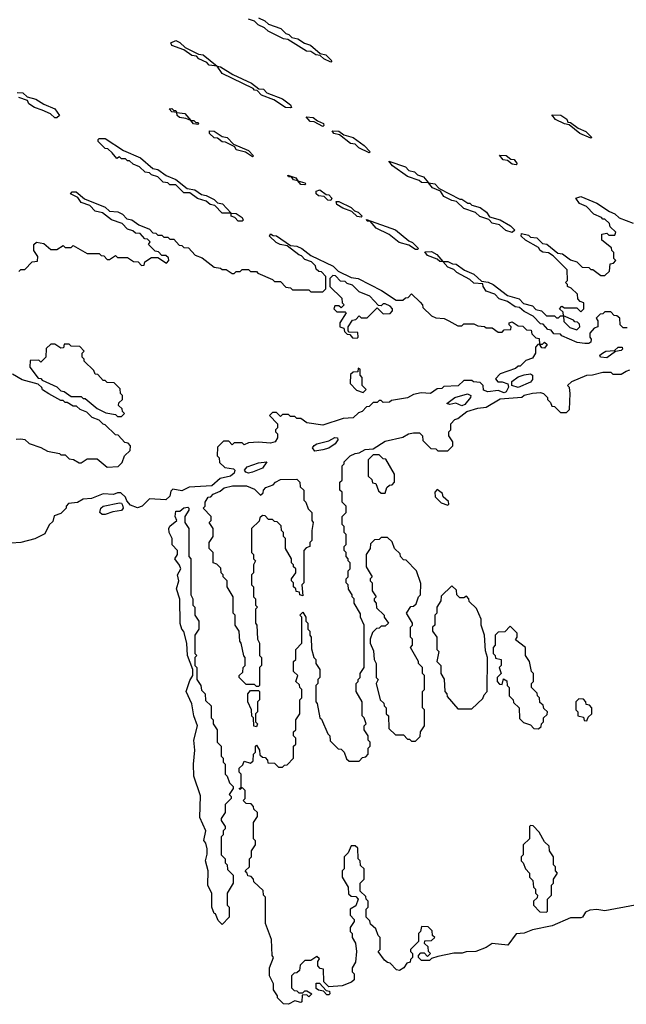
# Model space of a CAD drawing. Extents: x 2886962 to 3052311, y 540590 to 918621.
# Tile 44 of 164: x 2907620 to 2910631, y 779563 to 784450. Entities that reach past the tile are written whole.
import ezdxf

# ---------------------------------------------------------------- set-up
doc = ezdxf.new("R2010")
doc.units = 0

msp = doc.modelspace()

# ---------------------------------------------------------------- linework, layer by layer
at = {"layer": '0CON20XD'}
for points in [[(2908805, 784460), (2908837.5, 784445), (2908855, 784427.5), (2908915.8, 784405.8), (2908940.7, 784380.7), (2908956.1, 784376.1), (2908971.7, 784361.7), (2909000, 784355), (2909033, 784333), (2909063.6, 784323.6), (2909111.7, 784281.7), (2909140, 784275), (2909170, 784245), (2909165, 784240)], [(2909165, 784240), (2909130, 784255), (2909111.7, 784271.7), (2909090, 784275), (2909065, 784292.5), (2909044.1, 784294.1), (2908951.7, 784351.7), (2908930, 784355), (2908853.8, 784393.8), (2908835, 784410), (2908803.9, 784423.9), (2908785, 784442.5), (2908755, 784452.5)], [(2908965, 784012.5), (2908940, 784015), (2908881.7, 784051.7), (2908820, 784075), (2908798.3, 784098.3), (2908785, 784100), (2908778.3, 784108.3), (2908625, 784182.5), (2908600, 784220), (2908560, 784225), (2908548.3, 784238.3), (2908510, 784255), (2908498.3, 784268.3), (2908475, 784272.5), (2908435, 784300), (2908375, 784322.5), (2908370, 784335), (2908395, 784346.7), (2908415, 784337.5), (2908441.7, 784311.7), (2908508.3, 784278.3), (2908530, 784275), (2908600, 784220), (2908616.7, 784216.7), (2908677.5, 784177.5), (2908770, 784135), (2908807.5, 784107.5), (2908830, 784105), (2908847.5, 784087.5), (2908925, 784056.7), (2908965, 784027.5), (2908970, 784015), (2908965, 784012.5)], [(2907608.3, 784088.3), (2907635, 784086.7), (2907657.5, 784067.5), (2907700, 784055), (2907740, 784030), (2907795, 784007.5), (2907817.5, 783975), (2907805, 783963.3)], [(2907805, 783963.3), (2907795, 783963.3), (2907772.5, 783982.5), (2907731.7, 784001.7), (2907693.9, 784013.9), (2907665, 784032.5), (2907658.3, 784048.3), (2907615, 784063.3)], [(2908505, 783930), (2908483.3, 783933.3), (2908470, 783950), (2908445, 783960), (2908413.9, 783963.9), (2908402.5, 783975), (2908400, 783990), (2908375, 783992.5), (2908361.7, 784008.3), (2908375, 784010), (2908385, 784000), (2908395, 784000), (2908400, 783990), (2908440, 783985), (2908470, 783950), (2908485, 783950), (2908495, 783940), (2908505, 783940), (2908510, 783935), (2908505, 783930)], [(2910455, 783862.5), (2910400, 783885), (2910348.3, 783928.3), (2910323.6, 783933.6), (2910280, 783955), (2910261.7, 783978.3), (2910306.2, 783976.2), (2910336.4, 783956.4), (2910341.7, 783941.7), (2910355, 783940), (2910391.7, 783911.7), (2910430, 783895), (2910460, 783865), (2910455, 783862.5)], [(2909125, 783920), (2909082.5, 783942.5), (2909062.5, 783945), (2909041.7, 783968.3), (2909077.5, 783965), (2909097.5, 783947.5), (2909127.5, 783935), (2909130, 783925), (2909125, 783920)], [(2908775, 783770), (2908741.7, 783791.7), (2908693.9, 783803.9), (2908688.3, 783818.3), (2908641.7, 783841.7), (2908625, 783843.3), (2908601.7, 783861.7), (2908585, 783863.3), (2908562.5, 783885), (2908561.7, 783898.3), (2908585, 783897.5), (2908625, 783870), (2908650, 783865), (2908681.7, 783831.7), (2908755, 783800), (2908780, 783775), (2908775, 783770)], [(2909355, 783790), (2909303.9, 783813.9), (2909285, 783832.5), (2909262.5, 783835), (2909208.3, 783878.3), (2909180, 783885), (2909171.7, 783898.3), (2909205, 783896.7), (2909228.3, 783878.3), (2909276.1, 783866.1), (2909330, 783825), (2909360, 783795), (2909355, 783790)], [(2908725, 783450), (2908705, 783450), (2908688.3, 783468.3), (2908670, 783475), (2908670, 783490), (2908625, 783490), (2908588.3, 783528.3), (2908565, 783532.5), (2908545, 783550), (2908503.3, 783563.3), (2908465, 783590), (2908435, 783590), (2908395, 783630), (2908365, 783630), (2908355, 783640), (2908333, 783643), (2908305, 783670), (2908275, 783680), (2908265, 783690), (2908243, 783693), (2908215, 783720), (2908183, 783733), (2908165, 783750), (2908155, 783750), (2908145, 783760), (2908125, 783760), (2908115, 783770), (2908101.7, 783761.7), (2908079.3, 783789.3), (2908058.3, 783808.3), (2908045, 783810), (2908010, 783845), (2908010, 783855), (2908015, 783860), (2908045, 783860), (2908135, 783800), (2908220, 783765), (2908281.7, 783711.7), (2908305.9, 783705.9), (2908347.5, 783677.5), (2908395, 783657.5), (2908451.7, 783611.7), (2908490, 783605), (2908521.7, 783581.7), (2908545, 783577.5), (2908585, 783557.5), (2908601.7, 783541.7), (2908626.1, 783536.1), (2908670, 783490), (2908695, 783487.5), (2908725, 783467.5), (2908730, 783455), (2908725, 783450)], [(2910085, 783730), (2910065, 783732.5), (2910041.7, 783751.7), (2910020, 783755), (2910001.7, 783778.3), (2910035, 783776.7), (2910058.3, 783758.3), (2910075, 783756.7), (2910090, 783735), (2910085, 783730)], [(2910065, 783393.3), (2910033.9, 783403.9), (2910001.7, 783431.7), (2909965, 783440), (2909948.3, 783458.3), (2909903.9, 783473.9), (2909882.5, 783492.5), (2909825, 783512.5), (2909788.3, 783548.3), (2909765, 783552.5), (2909725, 783572.5), (2909708.3, 783598.3), (2909670, 783615), (2909650, 783640), (2909615, 783642.5), (2909602.5, 783652.5), (2909545, 783672.5), (2909470, 783725), (2909451.7, 783748.3), (2909535, 783720), (2909551.7, 783701.7), (2909580, 783695), (2909595, 783680), (2909625, 783670), (2909650, 783640), (2909680, 783635), (2909701.7, 783611.7), (2909805, 783560), (2909815, 783560), (2909845, 783540), (2909855, 783540), (2909865, 783530), (2909905, 783517.5), (2909937.5, 783495), (2909951.7, 783471.7), (2910005, 783457.5), (2910056.1, 783426.1), (2910077.5, 783405), (2910065, 783393.3)], [(2909035, 783630), (2909015, 783632.5), (2909000, 783650), (2908980, 783655), (2908970, 783670), (2908955, 783670), (2908951.7, 783678.3), (2908990, 783665), (2909000, 783650), (2909035, 783640), (2909040, 783635), (2909035, 783630)], [(2907615, 783200), (2907625, 783210), (2907645, 783210), (2907681.7, 783248.3), (2907708.3, 783251.7), (2907710, 783275), (2907690, 783305), (2907690, 783335), (2907703.6, 783346.4), (2907739.5, 783339.5), (2907775, 783310), (2907805, 783310), (2907835, 783330), (2907845, 783320), (2907875, 783320), (2907885, 783330), (2907955, 783290), (2908015, 783290), (2908025, 783280), (2908038.3, 783278.3), (2908055, 783260), (2908065, 783260), (2908095, 783280), (2908105, 783270), (2908155, 783270), (2908185, 783250), (2908208.3, 783248.3), (2908225, 783230), (2908238.3, 783231.7), (2908241.7, 783248.3), (2908275, 783270), (2908305, 783270), (2908348.3, 783241.7), (2908360, 783255), (2908358.3, 783268.3), (2908345, 783280), (2908325, 783280), (2908308.3, 783298.3), (2908291.7, 783301.7), (2908260, 783335), (2908268.3, 783348.3), (2908255, 783360), (2908241.7, 783361.7), (2908218.3, 783388.3), (2908195, 783390), (2908181.7, 783401.7), (2908155, 783410), (2908128.3, 783438.3), (2908076.2, 783456.2), (2908031.7, 783491.7), (2907995, 783500), (2907968.3, 783528.3), (2907925, 783542.5), (2907908.3, 783568.3), (2907872.5, 783585), (2907880, 783595), (2907900, 783595), (2907941.7, 783561.7), (2908045, 783520), (2908065, 783500), (2908106.7, 783496.7), (2908130, 783485), (2908151.7, 783461.7), (2908177, 783457), (2908211.7, 783431.7), (2908265, 783410), (2908281.7, 783391.7), (2908295, 783390), (2908305, 783380), (2908325, 783380), (2908335, 783370), (2908355, 783370), (2908365, 783360), (2908385, 783360), (2908411.7, 783331.7), (2908425, 783330), (2908435, 783320), (2908458.3, 783318.3), (2908491.7, 783281.7), (2908525, 783267.5), (2908585, 783222.5), (2908617, 783217), (2908625, 783210), (2908645, 783210), (2908675, 783190), (2908685, 783190), (2908695, 783200), (2908715, 783200), (2908725, 783210), (2908755, 783210), (2908765, 783200), (2908795, 783200), (2908801.7, 783191.7), (2908875, 783160), (2908885, 783150), (2908915, 783150), (2908941.7, 783121.7), (2908965, 783120), (2908975, 783110), (2909055, 783110), (2909065, 783100), (2909125, 783100), (2909140, 783115), (2909140, 783175), (2909118.3, 783198.3), (2909105, 783200), (2909091.7, 783211.7), (2909088.3, 783228.3), (2909068.3, 783248.3), (2909035, 783260), (2909018.3, 783278.3), (2909005, 783282.5), (2908948.3, 783328.3), (2908913.6, 783333.6), (2908893.6, 783343.6), (2908860, 783375), (2908865, 783387.5), (2908878.3, 783378.3), (2908895, 783376.7), (2908965, 783330), (2908995, 783326.7), (2909020, 783315), (2909065, 783280), (2909176, 783226), (2909201.7, 783201.7), (2909265, 783170), (2909300, 783165), (2909416.1, 783106.1), (2909488.3, 783058.3), (2909521.7, 783058.3), (2909535, 783070), (2909548.3, 783071.7), (2909565, 783090), (2909608.3, 783048.3), (2909620, 783035), (2909621.7, 783021.7), (2909665, 782980), (2909685, 782970), (2909727, 782967), (2909750, 782955), (2909795, 782930), (2909815, 782930), (2909825, 782940), (2909875, 782940), (2909895, 782930), (2909927, 782927), (2909935, 782920), (2909965, 782920), (2909995, 782900), (2910015, 782900), (2910025, 782910), (2910058.3, 782911.7), (2910060, 782925), (2910050, 782935), (2910050, 782945), (2910065, 782950), (2910095, 782930), (2910118.3, 782928.3), (2910135, 782910), (2910158.3, 782908.3), (2910161.7, 782891.7), (2910181.7, 782871.7), (2910198.3, 782868.3), (2910200, 782840), (2910215, 782840), (2910225, 782850), (2910238.3, 782838.3), (2910225, 782820), (2910211.7, 782821.7), (2910200, 782840), (2910191.7, 782838.3), (2910180, 782825), (2910180, 782795), (2910165, 782770), (2910131.7, 782758.3), (2910105, 782730), (2910095, 782730), (2910081.7, 782718.3), (2910005, 782692.5), (2909981.7, 782668.3), (2909993, 782653), (2910015, 782653.3), (2910043.3, 782643.3), (2910046.7, 782626.7), (2910035, 782602.5), (2910025, 782597.5), (2909995, 782610), (2909943.3, 782603.3), (2909921.7, 782611.7), (2909920, 782635), (2909905, 782650), (2909873, 782653), (2909865, 782660), (2909825, 782660), (2909797, 782633), (2909725, 782630), (2909715, 782620), (2909691.7, 782618.3), (2909660, 782595), (2909612.5, 782597.5), (2909575, 782590), (2909545, 782572.5), (2909465, 782560), (2909455, 782552.5), (2909425, 782550), (2909415, 782560), (2909405, 782560), (2909395, 782550), (2909375, 782550), (2909355, 782530), (2909341.7, 782528.3), (2909320, 782505), (2909301.7, 782498.3), (2909275, 782473.3), (2909225, 782470), (2909125, 782437.5), (2909045, 782450), (2909015, 782470), (2908995, 782470), (2908985, 782480), (2908965, 782480), (2908955, 782490), (2908925, 782490), (2908915, 782480), (2908895, 782500), (2908875, 782500), (2908860, 782485), (2908900, 782445), (2908900, 782425), (2908890, 782415), (2908890, 782405), (2908900, 782395), (2908900, 782375), (2908887.5, 782355), (2908865, 782348), (2908805, 782353.3), (2908755, 782350), (2908735, 782340), (2908725, 782350), (2908685, 782350), (2908675, 782340), (2908658.3, 782358.3)], [(2909165, 783552.5), (2909150, 783555), (2909131.7, 783571.7), (2909102.5, 783575), (2909092.5, 783585), (2909091.7, 783598.3), (2909110, 783605), (2909141.7, 783581.7), (2909155, 783580), (2909170, 783565), (2909165, 783552.5)], [(2909315, 783470), (2909295, 783473.3), (2909268.3, 783498.3), (2909223.9, 783513.9), (2909193.6, 783533.6), (2909191.7, 783548.3), (2909205, 783547.5), (2909265, 783517.5), (2909281.7, 783501.7), (2909300, 783495), (2909320, 783475), (2909315, 783470)], [(2910635, 782920), (2910615, 782920), (2910600, 782935), (2910598.3, 782968.3), (2910585, 782980), (2910571.7, 782981.7), (2910555, 783000), (2910525, 783000), (2910515, 782990), (2910501.7, 782988.3), (2910481.7, 782968.3), (2910490, 782955), (2910490, 782925), (2910471.7, 782918.3), (2910450, 782895), (2910450, 782875), (2910457.5, 782865), (2910455, 782850), (2910445, 782843.3), (2910425, 782843.3), (2910387.5, 782847.5), (2910311.7, 782881.7), (2910305, 782890), (2910271.7, 782891.7), (2910258.3, 782908.3), (2910241.7, 782911.7), (2910218.3, 782938.3), (2910205, 782940), (2910168.3, 782978.3), (2910125, 783002.5), (2910101.7, 783021.7), (2910080, 783025), (2910041.7, 783051.7), (2910000, 783065), (2909978.3, 783088.3), (2909935, 783102.5), (2909920, 783125), (2909918.3, 783138.3), (2909875, 783142.5), (2909855, 783160), (2909790, 783195), (2909775, 783210), (2909745, 783222.5), (2909720, 783250), (2909705, 783250), (2909691.7, 783261.7), (2909645, 783280), (2909631.7, 783298.3), (2909665, 783300), (2909690, 783285), (2909720, 783250), (2909745, 783250), (2909768.3, 783238.3), (2909787, 783237), (2909827.5, 783207.5), (2909875, 783187.5), (2909911.7, 783151.7), (2909945, 783147.5), (2909970, 783135), (2910041.7, 783081.7), (2910100, 783065), (2910121.7, 783041.7), (2910165, 783030), (2910181.7, 783011.7), (2910210, 783005), (2910235, 782980), (2910275, 782980), (2910285, 782970), (2910295, 782970), (2910305, 782980), (2910320, 782980), (2910318.3, 782998.3), (2910300, 783015), (2910311.7, 783028.3), (2910325, 783020), (2910385, 783020), (2910405, 783000), (2910420, 783015), (2910420, 783045), (2910401.7, 783051.7), (2910390, 783065), (2910388.3, 783088.3), (2910358.3, 783118.3), (2910340, 783125), (2910340, 783135), (2910330, 783145), (2910340, 783155), (2910338.3, 783208.3), (2910268.3, 783278.3), (2910245, 783292.5), (2910216.4, 783296.4), (2910204, 783304), (2910195, 783320), (2910130, 783355), (2910110, 783375), (2910111.7, 783388.3), (2910145, 783380), (2910155, 783370), (2910187, 783367), (2910215, 783340), (2910236.1, 783336.1), (2910291.7, 783291.7), (2910315, 783287.5), (2910355, 783257.5), (2910385, 783247.5), (2910411.7, 783221.7), (2910445, 783220), (2910455, 783210), (2910465, 783210), (2910505, 783180), (2910525, 783180), (2910548.3, 783201.7), (2910551.7, 783238.3), (2910568.3, 783241.7), (2910580, 783255), (2910570, 783265), (2910570, 783295), (2910560, 783305), (2910558.3, 783318.3), (2910510, 783355), (2910510, 783385), (2910535, 783390), (2910545, 783380), (2910575, 783380), (2910580, 783395), (2910551.7, 783421.7), (2910548.3, 783438.3), (2910525, 783460), (2910515, 783460), (2910508.3, 783468.3), (2910470, 783485), (2910433, 783523), (2910398.3, 783538.3), (2910380, 783565), (2910405, 783572.5), (2910485, 783540), (2910547.5, 783497.5), (2910575, 783486.7), (2910596.4, 783466.4), (2910665, 783440)], [(2909595, 783310), (2909585, 783310), (2909551.7, 783331.7), (2909503.9, 783343.9), (2909453.6, 783383.6), (2909390, 783415), (2909360, 783450), (2909345, 783450), (2909341.7, 783458.3), (2909485, 783406.7), (2909551.7, 783351.7), (2909570, 783345), (2909600, 783315), (2909595, 783310)], [(2909295, 782870), (2909300, 782875), (2909298.3, 782898.3), (2909255, 782900), (2909250, 782905), (2909250, 782925), (2909271.7, 782958.3), (2909288.3, 782961.7), (2909305, 782980), (2909315, 782970), (2909345, 782970), (2909395, 783020), (2909425, 782990), (2909458.3, 782991.7), (2909470, 783005), (2909470, 783015), (2909458.3, 783028.3), (2909435, 783040), (2909425, 783040), (2909415, 783030), (2909401.7, 783031.7), (2909358.3, 783078.3), (2909305, 783100), (2909271.7, 783131.7), (2909245, 783140), (2909235, 783150), (2909211.7, 783151.7), (2909188.3, 783178.3), (2909175, 783180), (2909160, 783165), (2909160, 783125), (2909218.3, 783068.3), (2909220, 783045), (2909230, 783035), (2909215, 783020), (2909205, 783030), (2909185, 783030), (2909180, 783015), (2909195, 783000), (2909235, 783000), (2909240, 782995), (2909210, 782945), (2909210, 782925), (2909228.3, 782918.3), (2909231.7, 782901.7), (2909245, 782890), (2909258.3, 782888.3), (2909271.7, 782871.7), (2909295, 782870)], [(2910385, 782910), (2910400, 782925), (2910398.3, 782938.3), (2910388.3, 782948.3), (2910375, 782950), (2910368.3, 782958.3), (2910320, 782980), (2910321.7, 782951.7), (2910351.7, 782921.7), (2910385, 782910)], [(2908125, 782480), (2908140, 782495), (2908130, 782505), (2908128.3, 782518.3), (2908110, 782535), (2908111.7, 782548.3), (2908130, 782565), (2908130, 782585), (2908120, 782595), (2908118.3, 782618.3), (2908088.3, 782648.3), (2908055, 782650), (2908045, 782660), (2908035, 782660), (2908008.3, 782688.3), (2907995, 782690), (2907988.3, 782708.3), (2907940, 782755), (2907940, 782765), (2907930, 782775), (2907930, 782795), (2907940, 782805), (2907918.3, 782828.3), (2907875, 782830), (2907865, 782840), (2907840, 782840), (2907838.3, 782821.7), (2907825, 782820), (2907795, 782840), (2907775, 782840), (2907751.7, 782818.3), (2907750, 782775), (2907725, 782750), (2907715, 782760), (2907671.7, 782758.3), (2907670, 782725), (2907711.7, 782671.7), (2907725, 782670), (2907731.7, 782661.7), (2907805, 782627.5), (2907825, 782607.5), (2907840, 782605), (2907875, 782580), (2907925, 782580), (2907935, 782570), (2907945, 782570), (2908005, 782520), (2908048.3, 782498.3), (2908095, 782490), (2908105, 782480), (2908125, 782480)], [(2910535, 782772), (2910502.5, 782775), (2910500, 782785), (2910512.5, 782795), (2910530, 782805), (2910572.5, 782807.5), (2910590, 782825), (2910610, 782825), (2910612.5, 782815), (2910605, 782807.5), (2910577.5, 782802.5), (2910535, 782772)], [(2908955, 779563.3), (2908930, 779565), (2908900, 779595), (2908900, 779605), (2908880, 779635), (2908880, 779665), (2908860, 779705), (2908860, 779745), (2908880, 779795), (2908872.5, 779805), (2908870, 779885), (2908840, 779965), (2908840, 780095), (2908830, 780105), (2908828.3, 780128.3), (2908781.7, 780171.7), (2908780, 780185), (2908768.3, 780198.3), (2908751.7, 780201.7), (2908750, 780215), (2908740, 780225), (2908760, 780245), (2908760, 780285), (2908770, 780295), (2908770, 780325), (2908790, 780355), (2908790, 780375), (2908780, 780385), (2908780, 780465), (2908800, 780495), (2908800, 780515), (2908781.7, 780531.7), (2908780, 780545), (2908768.3, 780558.3), (2908745, 780560), (2908730, 780575), (2908740, 780585), (2908740, 780625), (2908725, 780640), (2908715, 780630), (2908710, 780635), (2908720, 780640), (2908720, 780705), (2908710, 780715), (2908710, 780735), (2908728.3, 780751.7), (2908735, 780770), (2908765, 780760), (2908778.3, 780771.7), (2908780, 780805), (2908790, 780815), (2908790, 780845), (2908795, 780850), (2908810, 780825), (2908811.7, 780801.7), (2908825, 780790), (2908838.3, 780788.3), (2908850, 780775), (2908851.7, 780761.7), (2908885, 780760), (2908905, 780740), (2908925, 780740), (2908935, 780750), (2908948.3, 780751.7), (2908980, 780785), (2908980, 780845), (2908990, 780855), (2908990, 780885), (2908980, 780895), (2908980, 780915), (2908990, 780925), (2908990, 780975), (2909010, 781005), (2909010, 781075), (2909020, 781085), (2909020, 781125), (2909010, 781135), (2909008.3, 781148.3), (2908990, 781165), (2909000, 781195), (2908980, 781215), (2908980, 781265), (2908990, 781275), (2908990, 781325), (2909020, 781355), (2909020, 781485), (2909010, 781495), (2909025, 781510), (2909040, 781485), (2909040, 781465), (2909050, 781455), (2909050, 781425), (2909060, 781415), (2909060, 781395), (2909067.5, 781385), (2909068.3, 781328.3), (2909080, 781285), (2909090, 781275), (2909090, 781255), (2909110, 781225), (2909110, 781185), (2909100, 781175), (2909100, 781155), (2909090, 781145), (2909090, 781065), (2909097, 781057), (2909110, 780985), (2909118.3, 780978.3), (2909150, 780905), (2909160, 780895), (2909161.7, 780871.7), (2909201.7, 780831.7), (2909215, 780830), (2909230, 780815), (2909241.7, 780781.7), (2909255, 780770), (2909305, 780770), (2909321.7, 780788.3), (2909338.3, 780791.7), (2909350, 780805), (2909350, 780835), (2909360, 780845), (2909360, 780865), (2909350, 780875), (2909350, 780895), (2909330, 780925), (2909330, 780945), (2909340, 780955), (2909330, 780985), (2909320, 780995), (2909320, 781065), (2909290, 781115), (2909290, 781155), (2909300, 781165), (2909300, 781175), (2909310, 781185), (2909310, 781205), (2909330, 781235), (2909330, 781445), (2909312.5, 781485), (2909311.7, 781501.7), (2909280, 781555), (2909280, 781575), (2909270, 781585), (2909270, 781595), (2909253, 781623), (2909250, 781645), (2909240, 781655), (2909240, 781675), (2909250, 781685), (2909250, 781715), (2909260, 781725), (2909260, 781755), (2909250, 781765), (2909250, 781775), (2909240, 781785), (2909240, 781805), (2909230, 781815), (2909230, 781835), (2909240, 781845), (2909240, 781895), (2909230, 781905), (2909230, 781935), (2909220, 781945), (2909220, 781985), (2909240, 782005), (2909240, 782035), (2909220, 782055), (2909220, 782105), (2909210, 782115), (2909210, 782155), (2909220, 782165), (2909220, 782235), (2909230, 782245), (2909230, 782255), (2909260, 782285), (2909285, 782297.5), (2909305, 782300), (2909335, 782317.5), (2909375, 782320), (2909435, 782357.5), (2909522.5, 782377.5), (2909550, 782395), (2909575, 782400), (2909605, 782400), (2909620, 782385), (2909621.7, 782361.7), (2909661.7, 782321.7), (2909685, 782320), (2909695, 782310), (2909745, 782310), (2909770, 782335), (2909770, 782355), (2909750, 782385), (2909750, 782405), (2909760, 782415), (2909760, 782445), (2909780, 782465), (2909795, 782470), (2909840, 782505), (2909895, 782522.5), (2909935, 782527.5), (2910005, 782567.5), (2910113, 782577), (2910125, 782586.2), (2910165, 782596.2), (2910205, 782600), (2910220, 782595), (2910240, 782575), (2910240, 782565), (2910255, 782550), (2910261.7, 782531.7), (2910275, 782530), (2910305, 782500), (2910335, 782500), (2910350, 782515), (2910352.5, 782595), (2910350, 782625), (2910340, 782635), (2910360, 782655), (2910435, 782686.2), (2910463, 782687), (2910515, 782700), (2910555, 782700), (2910565, 782690), (2910605, 782690), (2910630, 782705), (2910648.3, 782711.7)], [(2909325, 782600), (2909340, 782615), (2909320, 782635), (2909320, 782675), (2909310, 782685), (2909310, 782715), (2909300, 782720), (2909298.3, 782701.7), (2909275, 782700), (2909261.7, 782688.3), (2909260, 782645), (2909291.7, 782611.7), (2909325, 782600)], [(2907601.7, 782368.3), (2907625, 782370), (2907645, 782366.7), (2907666.4, 782346.4), (2907725, 782326.7), (2907758.3, 782308.3), (2907817, 782297), (2907825, 782290), (2907845, 782290), (2907865, 782270), (2907887, 782267), (2907915, 782250), (2907925, 782250), (2907955, 782270), (2908005, 782270), (2908055, 782230), (2908108.3, 782231.7), (2908128.3, 782251.7), (2908140, 782285), (2908168.3, 782311.7), (2908170, 782335), (2908158.3, 782348.3), (2908141.7, 782351.7), (2908108.3, 782388.3), (2908095, 782390), (2908045, 782440), (2908035, 782442.5), (2908015, 782462.5), (2907980, 782475), (2907952.5, 782502.5), (2907920, 782515), (2907901.7, 782531.7), (2907885, 782532.5), (2907855, 782550), (2907845, 782550), (2907835, 782560), (2907825, 782560), (2907765, 782592.5), (2907733.6, 782613.6), (2907730, 782625), (2907711.7, 782641.7), (2907633, 782663), (2907585, 782690)], [(2910095, 782624.2), (2910062.5, 782635), (2910062.5, 782655), (2910095, 782676.7), (2910125, 782686.7), (2910155, 782692.5), (2910166, 782686), (2910165.8, 782665), (2910155, 782651.2), (2910095, 782624.2)], [(2909815, 782534), (2909785, 782546.7), (2909755, 782540), (2909740, 782545), (2909780, 782575), (2909843, 782593), (2909860, 782585), (2909857.5, 782575), (2909830, 782540), (2909815, 782534)], [(2908658.3, 782358.3), (2908631.7, 782358.3), (2908601.7, 782328.3), (2908600, 782285), (2908610, 782275), (2908611.7, 782251.7), (2908638.3, 782228.3), (2908680.7, 782220.7), (2908687.5, 782215), (2908685, 782200), (2908665.9, 782184.1), (2908615, 782172.5), (2908573.6, 782136.4), (2908460.6, 782129.4), (2908425, 782111.2), (2908380, 782120), (2908370, 782110), (2908365.6, 782085), (2908345, 782066.7), (2908265, 782071.4), (2908227.5, 782035), (2908205, 782027.7), (2908170.4, 782040.4), (2908151.7, 782061.7), (2908145, 782080), (2908121.7, 782101.7), (2908105, 782102.5), (2908085, 782093.3), (2908035, 782097.5), (2907977, 782073), (2907935, 782070), (2907907, 782053), (2907861.7, 782048.3), (2907850, 782035), (2907850, 782025), (2907825, 782000), (2907791.7, 781988.3), (2907785, 781960), (2907766.7, 781943.3), (2907745, 781898.8), (2907695, 781873.6), (2907625, 781855.8), (2907577.3, 781852.7)], [(2909085, 782309.2), (2909074.3, 782324.3), (2909082.6, 782337.4), (2909095, 782345.6), (2909155, 782360), (2909185, 782375.8), (2909197.5, 782375), (2909200, 782365), (2909186.7, 782345), (2909155, 782323.1), (2909125, 782314.5), (2909085, 782309.2)], [(2909435, 782100), (2909441.7, 782128.3), (2909455, 782140), (2909468.3, 782141.7), (2909480, 782155), (2909480, 782195), (2909438.3, 782268.3), (2909425, 782270), (2909405, 782290), (2909375, 782290), (2909350, 782265), (2909350, 782185), (2909368.3, 782168.3), (2909371.7, 782151.7), (2909388.3, 782148.3), (2909401.7, 782111.7), (2909415, 782100), (2909435, 782100)], [(2908755, 782200), (2908743.3, 782205), (2908736.2, 782215), (2908749.7, 782230.3), (2908805, 782250.6), (2908847.5, 782255), (2908825.4, 782224.6), (2908775, 782204.4), (2908755, 782200)], [(2908805, 781140), (2908795, 781140), (2908785, 781150), (2908745, 781150), (2908710, 781185), (2908710, 781195), (2908728.3, 781211.7), (2908730, 781235), (2908740, 781245), (2908740, 781285), (2908733, 781293), (2908720, 781355), (2908712.5, 781365), (2908710, 781415), (2908690, 781445), (2908690, 781495), (2908680, 781505), (2908680, 781585), (2908650, 781635), (2908650, 781665), (2908630, 781685), (2908630, 781695), (2908620, 781705), (2908618.3, 781728.3), (2908598.3, 781748.3), (2908580, 781755), (2908580, 781805), (2908560, 781825), (2908560, 781855), (2908580, 781885), (2908580, 781925), (2908560, 781955), (2908570, 781965), (2908570, 781985), (2908530, 782025), (2908540, 782035), (2908540, 782055), (2908555, 782080), (2908568.3, 782081.7), (2908580, 782095), (2908615, 782110), (2908635, 782126.7), (2908676.4, 782136.4), (2908746.1, 782136.1), (2908785, 782120), (2908815, 782090), (2908828.3, 782101.7), (2908830, 782115), (2908841.7, 782128.3), (2908878.3, 782141.7), (2908890, 782155), (2908915, 782167.5), (2908995, 782170), (2909010, 782155), (2909011.7, 782131.7), (2909030, 782115), (2909030, 782065), (2909040, 782055), (2909051.7, 782021.7), (2909070, 782005), (2909070, 781965), (2909077.5, 781955), (2909070, 781915), (2909070, 781865), (2909060, 781855), (2909060, 781835), (2909041.7, 781828.3), (2909030, 781815), (2909030, 781655), (2909020, 781645), (2909025, 781590), (2909010, 781595), (2909008.3, 781608.3), (2908991.7, 781611.7), (2908990, 781625), (2908980, 781635), (2908980, 781655), (2908970, 781665), (2908970, 781675), (2908990, 781705), (2908990, 781725), (2908980, 781735), (2908980, 781745), (2908970, 781755), (2908970, 781775), (2908940, 781825), (2908940, 781875), (2908930, 781885), (2908930, 781905), (2908920, 781915), (2908918.3, 781938.3), (2908898.3, 781958.3), (2908885, 781960), (2908875, 781970), (2908855, 781970), (2908838.3, 781988.3), (2908825, 781990), (2908811.7, 781978.3), (2908808.3, 781961.7), (2908770, 781925), (2908770, 781805), (2908780, 781795), (2908780, 781775), (2908790, 781765), (2908780, 781745), (2908780, 781705), (2908770, 781695), (2908770, 781645), (2908780, 781635), (2908780, 781585), (2908790, 781575), (2908790, 781545), (2908800, 781535), (2908790, 781525), (2908790, 781455), (2908797.5, 781445), (2908800, 781375), (2908810, 781355), (2908810, 781295), (2908820, 781285), (2908820, 781245), (2908810, 781235), (2908810, 781145), (2908805, 781140)], [(2909745, 782040), (2909750, 782045), (2909748.3, 782058.3), (2909721.7, 782081.7), (2909718.3, 782098.3), (2909691.7, 782118.3), (2909680, 782105), (2909681.7, 782081.7), (2909711.7, 782051.7), (2909745, 782040)], [(2908045, 781994.4), (2908030, 781995), (2908017.5, 782005), (2908022.5, 782025), (2908034.1, 782035.9), (2908115, 782052.5), (2908125, 782050), (2908130.7, 782040.7), (2908133.8, 782025), (2908126.1, 782013.9), (2908081.7, 782008.3), (2908045, 781994.4)], [(2908625, 779960), (2908605, 779980), (2908591.7, 780011.7), (2908585, 780013.3), (2908574.1, 780045.9), (2908574, 780114), (2908554.3, 780155), (2908556.2, 780225), (2908542, 780275), (2908550.7, 780309.3), (2908550, 780335), (2908543.3, 780363.3), (2908533.6, 780376.4), (2908543.3, 780425), (2908515, 780490), (2908517.7, 780597.7), (2908484.3, 780695), (2908482, 780755), (2908490, 780825), (2908483.9, 780873.9), (2908503.3, 780945), (2908484.2, 780995), (2908473.8, 781053.8), (2908446.7, 781115), (2908465, 781170), (2908480, 781195), (2908480, 781225), (2908452.5, 781295), (2908450, 781355), (2908434.2, 781414.2), (2908424.4, 781425), (2908416.4, 781453.6), (2908414.3, 781574.3), (2908399.2, 781625), (2908410, 781665), (2908403.8, 781695), (2908420, 781725), (2908413.6, 781743.6), (2908390, 781775), (2908404.1, 781795.9), (2908404, 781815), (2908376.7, 781843.3), (2908377.5, 781875), (2908361.4, 781905), (2908360, 781925), (2908365, 781936.2), (2908400, 781965), (2908392.5, 781985), (2908395, 782010), (2908415, 782010), (2908435, 782027.5), (2908455, 782030), (2908460, 782025), (2908460, 782015), (2908440, 781985), (2908440, 781955), (2908460, 781925), (2908460, 781785), (2908470, 781775), (2908470, 781595), (2908480, 781575), (2908480, 781545), (2908490, 781535), (2908490, 781495), (2908510, 781465), (2908510, 781425), (2908490, 781395), (2908490, 781305), (2908500, 781295), (2908490, 781285), (2908490, 781245), (2908500, 781235), (2908500, 781175), (2908520, 781145), (2908521.7, 781121.7), (2908540, 781105), (2908541.7, 781071.7), (2908570, 781045), (2908570, 780985), (2908580, 780975), (2908580, 780955), (2908600, 780925), (2908600, 780865), (2908620, 780845), (2908620, 780795), (2908630, 780785), (2908630, 780765), (2908640, 780755), (2908640, 780705), (2908650, 780695), (2908661.7, 780661.7), (2908680, 780645), (2908680, 780635), (2908660, 780605), (2908670, 780595), (2908670, 780585), (2908640, 780555), (2908640, 780515), (2908620, 780485), (2908620, 780475), (2908640, 780445), (2908640, 780435), (2908630, 780425), (2908630, 780405), (2908620, 780395), (2908620, 780305), (2908640, 780285), (2908640, 780265), (2908650, 780255), (2908651.7, 780231.7), (2908680, 780205), (2908680, 780165), (2908650, 780115), (2908650, 780055), (2908660, 780045), (2908660, 779995), (2908625, 779960)], [(2909585, 780870), (2909608.3, 780891.7), (2909610, 780915), (2909630, 780945), (2909630, 781025), (2909620, 781035), (2909620, 781115), (2909630, 781125), (2909630, 781195), (2909620, 781205), (2909620, 781235), (2909600, 781255), (2909600, 781265), (2909560, 781335), (2909570, 781345), (2909570, 781375), (2909560, 781385), (2909560, 781435), (2909570, 781445), (2909570, 781455), (2909540, 781505), (2909561.7, 781538.3), (2909575, 781540), (2909588.3, 781551.7), (2909600, 781585), (2909610, 781595), (2909611.7, 781651.7), (2909590, 781715), (2909538.3, 781768.3), (2909525, 781770), (2909510, 781785), (2909508.3, 781798.3), (2909480, 781825), (2909468.3, 781858.3), (2909445, 781880), (2909415, 781880), (2909405, 781870), (2909381.7, 781868.3), (2909361.7, 781848.3), (2909360, 781825), (2909340, 781795), (2909340, 781735), (2909370, 781685), (2909360, 781675), (2909360, 781665), (2909370, 781655), (2909370, 781615), (2909390, 781585), (2909380, 781575), (2909380, 781565), (2909390, 781555), (2909391.7, 781531.7), (2909430, 781495), (2909430, 781485), (2909450, 781455), (2909435, 781440), (2909415, 781440), (2909405, 781430), (2909391.7, 781428.3), (2909371.7, 781408.3), (2909360, 781375), (2909360, 781355), (2909377, 781317), (2909380, 781275), (2909390, 781255), (2909390, 781185), (2909400, 781175), (2909390, 781155), (2909410, 781075), (2909428.3, 781058.3), (2909430, 781045), (2909440, 781035), (2909440, 781005), (2909450, 780995), (2909451.7, 780931.7), (2909485, 780900), (2909525, 780900), (2909545, 780880), (2909555, 780880), (2909565, 780870), (2909585, 780870)], [(2909865, 781030), (2909918.3, 781081.7), (2909925, 781100), (2909940, 781115), (2909942.5, 781285), (2909933, 781317), (2909927.5, 781395), (2909910, 781445), (2909910, 781475), (2909888.3, 781528.3), (2909851.7, 781561.7), (2909850, 781575), (2909838.3, 781588.3), (2909825, 781580), (2909805, 781580), (2909790, 781595), (2909788.3, 781618.3), (2909765, 781640), (2909711.7, 781588.3), (2909710, 781565), (2909690, 781535), (2909690, 781505), (2909680, 781495), (2909680, 781445), (2909670, 781435), (2909670, 781415), (2909690, 781385), (2909690, 781325), (2909700, 781315), (2909690, 781265), (2909710, 781245), (2909710, 781205), (2909727, 781177), (2909730, 781115), (2909740, 781105), (2909741.7, 781091.7), (2909795, 781030), (2909865, 781030)], [(2910195, 780930), (2910208.3, 780941.7), (2910210, 780955), (2910220, 780965), (2910220, 780985), (2910238.3, 781001.7), (2910240, 781015), (2910221.7, 781031.7), (2910218.3, 781048.3), (2910201.7, 781061.7), (2910200, 781085), (2910190, 781095), (2910188.3, 781108.3), (2910160, 781135), (2910160, 781155), (2910170, 781165), (2910170, 781205), (2910160, 781215), (2910150, 781265), (2910130, 781295), (2910130, 781335), (2910081.7, 781371.7), (2910090, 781385), (2910090, 781405), (2910055, 781440), (2910028.3, 781411.7), (2909995, 781410), (2909980, 781395), (2909980, 781345), (2909970, 781335), (2909970, 781305), (2909980, 781295), (2909981.7, 781281.7), (2910010, 781275), (2910010, 781245), (2910000, 781235), (2910010, 781205), (2909990, 781185), (2909990, 781165), (2910001.7, 781151.7), (2910015, 781150), (2910021.7, 781178.3), (2910038.3, 781168.3), (2910040, 781145), (2910050, 781135), (2910050, 781095), (2910070, 781075), (2910071.7, 781061.7), (2910100, 781035), (2910101.7, 780981.7), (2910121.7, 780961.7), (2910155, 780950), (2910171.7, 780931.7), (2910195, 780930)], [(2908795, 780940), (2908783, 780943), (2908780, 780985), (2908773, 780993), (2908770, 781025), (2908752.5, 781065), (2908752.5, 781105), (2908765, 781120), (2908805, 781120), (2908810, 781115), (2908810, 781075), (2908800, 781065), (2908800, 781015), (2908790, 781005), (2908790, 780965), (2908800, 780955), (2908795, 780940)], [(2910435, 780970), (2910441.7, 780988.3), (2910460, 781005), (2910460, 781035), (2910448.3, 781048.3), (2910431.7, 781051.7), (2910430, 781065), (2910418.3, 781078.3), (2910395, 781080), (2910380, 781065), (2910380, 781025), (2910390, 781015), (2910390, 780995), (2910418.3, 780988.3), (2910421.7, 780971.7), (2910435, 780970)], [(2910235, 780020), (2910240, 780025), (2910240, 780085), (2910260, 780105), (2910260, 780155), (2910270, 780165), (2910270, 780185), (2910290, 780215), (2910280, 780225), (2910280, 780245), (2910270, 780255), (2910270, 780295), (2910250, 780325), (2910248.3, 780348.3), (2910225, 780370), (2910198.3, 780418.3), (2910168.3, 780448.3), (2910155, 780450), (2910150, 780445), (2910150, 780385), (2910120, 780355), (2910120, 780305), (2910110, 780295), (2910110, 780275), (2910120, 780265), (2910130, 780235), (2910150, 780215), (2910150, 780195), (2910167, 780177), (2910170, 780145), (2910180, 780135), (2910180, 780115), (2910190, 780105), (2910188.3, 780091.7), (2910170, 780075), (2910170, 780055), (2910201.7, 780021.7), (2910235, 780020)], [(2910675, 780055.6), (2910525, 780026.7), (2910484.4, 780034.4), (2910449.4, 780030.6), (2910429.4, 780020.6), (2910413.9, 779996.1), (2910405, 779992), (2910355, 779992), (2910263.6, 779953.6), (2910165, 779933.3), (2910125, 779916.2), (2910085, 779912.5), (2910043.4, 779856.6), (2909965, 779864.4), (2909935, 779844.5), (2909885, 779826.2), (2909835.6, 779824.4), (2909817, 779817), (2909775, 779817.5), (2909695, 779800), (2909665, 779790), (2909655, 779780), (2909615, 779780), (2909600, 779795), (2909600, 779805), (2909611.7, 779818.3), (2909628.3, 779818.3), (2909645, 779800), (2909660, 779815), (2909650, 779825), (2909648.3, 779848.3), (2909630, 779865), (2909631.7, 779878.3), (2909665, 779880), (2909680, 779895), (2909670, 779905), (2909668.3, 779928.3), (2909648.3, 779948.3), (2909615, 779950), (2909610, 779925), (2909600, 779915), (2909600, 779875), (2909560, 779835), (2909560, 779825), (2909570, 779815), (2909570, 779795), (2909560, 779785), (2909558.3, 779771.7), (2909541.7, 779768.3), (2909527.5, 779745), (2909505, 779731.2), (2909490, 779735), (2909458.3, 779768.3), (2909445, 779770), (2909431.7, 779781.7), (2909400, 779825), (2909410, 779835), (2909410, 779895), (2909400, 779905), (2909388.3, 779938.3), (2909361.7, 779961.7), (2909358.3, 779978.3), (2909340, 779995), (2909340, 780035), (2909350, 780045), (2909350, 780075), (2909340, 780085), (2909338.3, 780098.3), (2909310, 780125), (2909310, 780165), (2909330, 780185), (2909330, 780235), (2909311.7, 780251.7), (2909310, 780275), (2909300, 780285), (2909298.3, 780338.3), (2909285, 780350), (2909265, 780350), (2909250, 780315), (2909230, 780295), (2909230, 780235), (2909220, 780225), (2909220, 780195), (2909250, 780145), (2909251.7, 780111.7), (2909265, 780100), (2909288.3, 780098.3), (2909300, 780085), (2909288.3, 780051.7), (2909260, 780035), (2909260, 780005), (2909280, 779985), (2909280, 779975), (2909260, 779945), (2909260, 779925), (2909270, 779915), (2909270, 779895), (2909287, 779867), (2909292.5, 779825), (2909287, 779773), (2909270, 779745), (2909270, 779725), (2909280, 779715), (2909280, 779685), (2909266.7, 779673.3), (2909220, 779655), (2909155, 779650), (2909130, 779675), (2909128.3, 779738.3), (2909111.7, 779741.7), (2909100, 779755), (2909100, 779775), (2909108.3, 779788.3), (2909095, 779800), (2909065, 779780), (2909035, 779780), (2909011.7, 779758.3), (2909008.3, 779731.7), (2908995, 779720), (2908981.7, 779718.3), (2908970, 779705), (2908970, 779645), (2908981.7, 779631.7), (2908995, 779630), (2909005, 779620), (2909025, 779620), (2909035, 779630), (2909045, 779630), (2909070, 779615), (2909055, 779600), (2909045, 779610), (2909021.7, 779608.3), (2909020, 779575), (2909015, 779572.5), (2908985, 779580), (2908955, 779563.3)], [(2909155, 779610), (2909145, 779610), (2909128.3, 779628.3), (2909103, 779633), (2909091.7, 779641.7), (2909091.7, 779668.3), (2909108.3, 779668.3), (2909141.7, 779631.7), (2909158.3, 779628.3), (2909160, 779615), (2909155, 779610)]]:
    msp.add_lwpolyline(points, dxfattribs=at)

doc.saveas('drawing.dxf')
